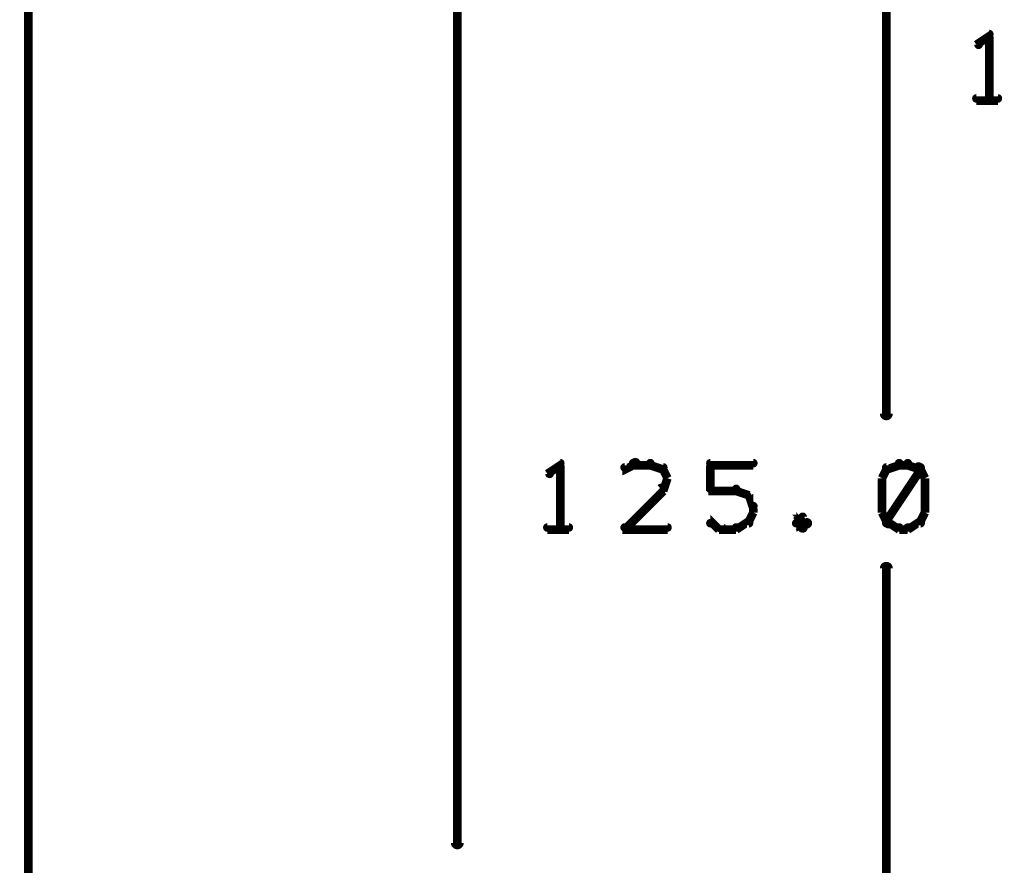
# Model space of a CAD drawing. Extents: x 35 to 575, y 26 to 553.
# Tile 37 of 125: x 260 to 283, y 229 to 248. Entities that reach past the tile are written whole.
import ezdxf

# ---------------------------------------------------------------- set-up
doc = ezdxf.new("R2010")
doc.units = 0
doc.layers.add('DIMENSIONS', color=3, linetype='CONTINUOUS')

msp = doc.modelspace()

# ---------------------------------------------------------------- linework, layer by layer
at = {"layer": 'DIMENSIONS', "color": 94}
for points in [[(280.1, 299.2, 0.1, 0.1, 1), (279.9, 299.2, 0, 0, 0), (280, 299.2, 0, 0, 0), (280, 299.2, 0.2, 0.2, 0), (280, 239.2, 0.2, 0.2, 0), (280, 239.2, 0, 0, 0), (280, 239.2, 0.1, 0.1, 0), (279.9, 239.2, 0.1, 0.1, 1), (280.1, 239.2, 0, 0, 0)], [(270.1, 279.2, 0.1, 0.1, 1), (269.9, 279.2, 0, 0, 0), (270, 279.2, 0, 0, 0), (270, 279.2, 0.2, 0.2, 0), (270, 229.2, 0.2, 0.2, 0), (270, 229.2, 0, 0, 0), (270, 229.2, 0.1, 0.1, 0), (269.9, 229.2, 0.1, 0.1, 1), (270.1, 229.2, 0, 0, 0)], [(260.1, 259.2, 0.1, 0.1, 1), (259.9, 259.2, 0, 0, 0), (260, 259.2, 0, 0, 0), (260, 259.2, 0.2, 0.2, 0), (260, 219.2, 0.2, 0.2, 0), (260, 219.2, 0, 0, 0), (260, 219.2, 0.1, 0.1, 0), (259.9, 219.2, 0.1, 0.1, 1), (260.1, 219.2, 0, 0, 0)], [(282.4, 248, 0.1, 0.1, 1), (282.4, 248.1, 0, 0, 0), (282.4, 248, 0, 0, 0), (282.4, 248, 0.2, 0.2, 0), (282.1, 247.8, 0.2, 0.2, 0), (282.1, 247.8, 0, 0, 0), (282.1, 247.8, 0.1, 0.1, 0), (282.1, 247.8, 0.1, 0.1, 1), (282.2, 247.8, 0, 0, 0)], [(282.4, 246.5, 0.1, 0.1, 1), (282.4, 246.5, 0, 0, 0), (282.4, 246.5, 0, 0, 0), (282.4, 246.5, 0.2, 0.2, 0), (282.4, 248, 0.2, 0.2, 0), (282.4, 248, 0, 0, 0), (282.4, 248, 0.1, 0.1, 0), (282.4, 248, 0.1, 0.1, 1), (282.4, 248, 0, 0, 0)], [(282.1, 246.6, 0.1, 0.1, 1), (282.1, 246.5, 0, 0, 0), (282.1, 246.5, 0, 0, 0), (282.1, 246.5, 0.2, 0.2, 0), (282.6, 246.5, 0.2, 0.2, 0), (282.6, 246.5, 0, 0, 0), (282.6, 246.5, 0.1, 0.1, 0), (282.6, 246.5, 0.1, 0.1, 1), (282.6, 246.6, 0, 0, 0)], [(272.4, 238, 0.1, 0.1, 1), (272.4, 238.1, 0, 0, 0), (272.4, 238, 0, 0, 0), (272.4, 238, 0.2, 0.2, 0), (272.1, 237.8, 0.2, 0.2, 0), (272.1, 237.8, 0, 0, 0), (272.1, 237.8, 0.1, 0.1, 0), (272.1, 237.8, 0.1, 0.1, 1), (272.2, 237.8, 0, 0, 0)], [(272.4, 236.5, 0.1, 0.1, 1), (272.4, 236.5, 0, 0, 0), (272.4, 236.5, 0, 0, 0), (272.4, 236.5, 0.2, 0.2, 0), (272.4, 238, 0.2, 0.2, 0), (272.4, 238, 0, 0, 0), (272.4, 238, 0.1, 0.1, 0), (272.4, 238, 0.1, 0.1, 1), (272.4, 238, 0, 0, 0)], [(274.2, 238, 0.1, 0.1, 1), (274.1, 238.1, 0, 0, 0), (274.1, 238, 0, 0, 0), (274.1, 238, 0.2, 0.2, 0), (273.9, 237.9, 0.2, 0.2, 0), (273.9, 237.9, 0, 0, 0), (273.9, 237.9, 0.1, 0.1, 0), (273.9, 238, 0.1, 0.1, 1), (273.9, 237.9, 0, 0, 0)], [(274.5, 238, 0.1, 0.1, 1), (274.5, 238.1, 0, 0, 0), (274.5, 238, 0, 0, 0), (274.5, 238, 0.2, 0.2, 0), (274.1, 238, 0.2, 0.2, 0), (274.1, 238, 0, 0, 0), (274.1, 238, 0.1, 0.1, 0), (274.1, 238.1, 0.1, 0.1, 1), (274.1, 238, 0, 0, 0)], [(274.8, 237.9, 0.1, 0.1, 1), (274.8, 238, 0, 0, 0), (274.8, 237.9, 0, 0, 0), (274.8, 237.9, 0.2, 0.2, 0), (274.5, 238, 0.2, 0.2, 0), (274.5, 238, 0, 0, 0), (274.5, 238, 0.1, 0.1, 0), (274.5, 238.1, 0.1, 0.1, 1), (274.5, 238, 0, 0, 0)], [(274.9, 237.7, 0.1, 0.1, 1), (274.9, 237.7, 0, 0, 0), (274.9, 237.7, 0, 0, 0), (274.9, 237.7, 0.2, 0.2, 0), (274.8, 237.9, 0.2, 0.2, 0), (274.8, 237.9, 0, 0, 0), (274.8, 237.9, 0.1, 0.1, 0), (274.8, 237.9, 0.1, 0.1, 1), (274.7, 237.9, 0, 0, 0)], [(275.9, 238.1, 0.1, 0.1, 1), (275.9, 238, 0, 0, 0), (275.9, 238, 0, 0, 0), (275.9, 238, 0.2, 0.2, 0), (276.9, 238, 0.2, 0.2, 0), (276.9, 238, 0, 0, 0), (276.9, 238, 0.1, 0.1, 0), (276.9, 238, 0.1, 0.1, 1), (276.9, 238.1, 0, 0, 0)], [(275.9, 237.4, 0.1, 0.1, 1), (275.9, 237.4, 0, 0, 0), (275.9, 237.4, 0, 0, 0), (275.9, 237.4, 0.2, 0.2, 0), (275.9, 238, 0.2, 0.2, 0), (275.9, 238, 0, 0, 0), (275.9, 238, 0.1, 0.1, 0), (275.9, 238, 0.1, 0.1, 1), (275.9, 238, 0, 0, 0)], [(280.1, 237.9, 0.1, 0.1, 1), (280, 237.9, 0, 0, 0), (280, 237.9, 0, 0, 0), (280, 237.9, 0.2, 0.2, 0), (279.9, 237.7, 0.2, 0.2, 0), (279.9, 237.7, 0, 0, 0), (279.9, 237.7, 0.1, 0.1, 0), (279.9, 237.7, 0.1, 0.1, 1), (279.9, 237.7, 0, 0, 0)], [(280.3, 238, 0.1, 0.1, 1), (280.3, 238.1, 0, 0, 0), (280.3, 238, 0, 0, 0), (280.3, 238, 0.2, 0.2, 0), (280, 237.9, 0.2, 0.2, 0), (280, 237.9, 0, 0, 0), (280, 237.9, 0.1, 0.1, 0), (280, 238, 0.1, 0.1, 1), (280, 237.9, 0, 0, 0)], [(280, 236.7, 0.1, 0.1, 1), (280.1, 236.6, 0, 0, 0), (280, 236.7, 0, 0, 0), (280, 236.7, 0.2, 0.2, 0), (280.8, 237.9, 0.2, 0.2, 0), (280.8, 237.9, 0, 0, 0), (280.8, 237.9, 0.1, 0.1, 0), (280.8, 237.9, 0.1, 0.1, 1), (280.7, 238, 0, 0, 0)], [(280.5, 238, 0.1, 0.1, 1), (280.5, 238.1, 0, 0, 0), (280.5, 238, 0, 0, 0), (280.5, 238, 0.2, 0.2, 0), (280.3, 238, 0.2, 0.2, 0), (280.3, 238, 0, 0, 0), (280.3, 238, 0.1, 0.1, 0), (280.3, 238.1, 0.1, 0.1, 1), (280.3, 238, 0, 0, 0)], [(280.8, 237.9, 0.1, 0.1, 1), (280.8, 238, 0, 0, 0), (280.8, 237.9, 0, 0, 0), (280.8, 237.9, 0.2, 0.2, 0), (280.5, 238, 0.2, 0.2, 0), (280.5, 238, 0, 0, 0), (280.5, 238, 0.1, 0.1, 0), (280.5, 238.1, 0.1, 0.1, 1), (280.5, 238, 0, 0, 0)], [(280.9, 237.7, 0.1, 0.1, 1), (280.9, 237.7, 0, 0, 0), (280.9, 237.7, 0, 0, 0), (280.9, 237.7, 0.2, 0.2, 0), (280.8, 237.9, 0.2, 0.2, 0), (280.8, 237.9, 0, 0, 0), (280.8, 237.9, 0.1, 0.1, 0), (280.8, 237.9, 0.1, 0.1, 1), (280.7, 237.9, 0, 0, 0)], [(274.7, 237.4, 0.1, 0.1, 1), (274.8, 237.4, 0, 0, 0), (274.8, 237.4, 0, 0, 0), (274.8, 237.4, 0.2, 0.2, 0), (274.9, 237.7, 0.2, 0.2, 0), (274.9, 237.7, 0, 0, 0), (274.9, 237.7, 0.1, 0.1, 0), (274.9, 237.7, 0.1, 0.1, 1), (274.9, 237.7, 0, 0, 0)], [(279.9, 237.7, 0.1, 0.1, 1), (279.9, 237.7, 0, 0, 0), (279.9, 237.7, 0, 0, 0), (279.9, 237.7, 0.2, 0.2, 0), (279.9, 236.9, 0.2, 0.2, 0), (279.9, 236.9, 0, 0, 0), (279.9, 236.9, 0.1, 0.1, 0), (279.9, 236.9, 0.1, 0.1, 1), (279.9, 236.9, 0, 0, 0)], [(280.9, 236.9, 0.1, 0.1, 1), (280.9, 236.9, 0, 0, 0), (280.9, 236.9, 0, 0, 0), (280.9, 236.9, 0.2, 0.2, 0), (280.9, 237.7, 0.2, 0.2, 0), (280.9, 237.7, 0, 0, 0), (280.9, 237.7, 0.1, 0.1, 0), (280.9, 237.7, 0.1, 0.1, 1), (280.9, 237.7, 0, 0, 0)], [(273.9, 236.6, 0.1, 0.1, 1), (273.9, 236.5, 0, 0, 0), (273.9, 236.5, 0, 0, 0), (273.9, 236.5, 0.2, 0.2, 0), (274.8, 237.4, 0.2, 0.2, 0), (274.8, 237.4, 0, 0, 0), (274.8, 237.4, 0.1, 0.1, 0), (274.8, 237.4, 0.1, 0.1, 1), (274.7, 237.5, 0, 0, 0)], [(276.5, 237.4, 0.1, 0.1, 1), (276.5, 237.5, 0, 0, 0), (276.5, 237.4, 0, 0, 0), (276.5, 237.4, 0.2, 0.2, 0), (275.9, 237.4, 0.2, 0.2, 0), (275.9, 237.4, 0, 0, 0), (275.9, 237.4, 0.1, 0.1, 0), (275.9, 237.5, 0.1, 0.1, 1), (275.9, 237.4, 0, 0, 0)], [(276.8, 237.3, 0.1, 0.1, 1), (276.8, 237.3, 0, 0, 0), (276.8, 237.3, 0, 0, 0), (276.8, 237.3, 0.2, 0.2, 0), (276.5, 237.4, 0.2, 0.2, 0), (276.5, 237.4, 0, 0, 0), (276.5, 237.4, 0.1, 0.1, 0), (276.5, 237.5, 0.1, 0.1, 1), (276.5, 237.4, 0, 0, 0)], [(276.9, 237, 0.1, 0.1, 1), (276.9, 237.1, 0, 0, 0), (276.9, 237, 0, 0, 0), (276.9, 237, 0.2, 0.2, 0), (276.8, 237.3, 0.2, 0.2, 0), (276.8, 237.3, 0, 0, 0), (276.8, 237.3, 0.1, 0.1, 0), (276.8, 237.3, 0.1, 0.1, 1), (276.7, 237.3, 0, 0, 0)], [(276.9, 236.9, 0.1, 0.1, 1), (276.9, 236.9, 0, 0, 0), (276.9, 236.9, 0, 0, 0), (276.9, 236.9, 0.2, 0.2, 0), (276.9, 237, 0.2, 0.2, 0), (276.9, 237, 0, 0, 0), (276.9, 237, 0.1, 0.1, 0), (276.9, 237, 0.1, 0.1, 1), (276.9, 237, 0, 0, 0)], [(276.5, 236.6, 0.1, 0.1, 1), (276.5, 236.5, 0, 0, 0), (276.5, 236.5, 0, 0, 0), (276.5, 236.5, 0.2, 0.2, 0), (276.8, 236.7, 0.2, 0.2, 0), (276.8, 236.7, 0, 0, 0), (276.8, 236.7, 0.1, 0.1, 0), (276.8, 236.6, 0.1, 0.1, 1), (276.8, 236.7, 0, 0, 0)], [(276.7, 236.7, 0.1, 0.1, 1), (276.8, 236.7, 0, 0, 0), (276.8, 236.7, 0, 0, 0), (276.8, 236.7, 0.2, 0.2, 0), (276.9, 236.9, 0.2, 0.2, 0), (276.9, 236.9, 0, 0, 0), (276.9, 236.9, 0.1, 0.1, 0), (276.9, 236.9, 0.1, 0.1, 1), (276.9, 236.9, 0, 0, 0)], [(278.1, 236.8, 0.1, 0.1, 1), (278, 236.8, 0, 0, 0), (278, 236.8, 0, 0, 0), (278, 236.8, 0.2, 0.2, 0), (277.9, 236.7, 0.2, 0.2, 0), (277.9, 236.7, 0, 0, 0), (277.9, 236.7, 0.1, 0.1, 0), (277.9, 236.7, 0.1, 0.1, 1), (277.9, 236.6, 0, 0, 0)], [(277.9, 236.7, 0.1, 0.1, 1), (277.9, 236.6, 0, 0, 0), (277.9, 236.7, 0, 0, 0), (277.9, 236.7, 0.2, 0.2, 0), (278, 236.5, 0.2, 0.2, 0), (278, 236.5, 0, 0, 0), (278, 236.5, 0.1, 0.1, 0), (278, 236.5, 0.1, 0.1, 1), (278.1, 236.6, 0, 0, 0)], [(278.1, 236.6, 0.1, 0.1, 1), (278.2, 236.7, 0, 0, 0), (278.1, 236.7, 0, 0, 0), (278.1, 236.7, 0.2, 0.2, 0), (278, 236.8, 0.2, 0.2, 0), (278, 236.8, 0, 0, 0), (278, 236.8, 0.1, 0.1, 0), (278.1, 236.8, 0.1, 0.1, 1), (278, 236.8, 0, 0, 0)], [(279.9, 236.9, 0.1, 0.1, 1), (279.9, 236.9, 0, 0, 0), (279.9, 236.9, 0, 0, 0), (279.9, 236.9, 0.2, 0.2, 0), (280, 236.7, 0.2, 0.2, 0), (280, 236.7, 0, 0, 0), (280, 236.7, 0.1, 0.1, 0), (280, 236.7, 0.1, 0.1, 1), (280.1, 236.7, 0, 0, 0)], [(280.5, 236.6, 0.1, 0.1, 1), (280.5, 236.5, 0, 0, 0), (280.5, 236.5, 0, 0, 0), (280.5, 236.5, 0.2, 0.2, 0), (280.8, 236.7, 0.2, 0.2, 0), (280.8, 236.7, 0, 0, 0), (280.8, 236.7, 0.1, 0.1, 0), (280.8, 236.6, 0.1, 0.1, 1), (280.8, 236.7, 0, 0, 0)], [(280.7, 236.7, 0.1, 0.1, 1), (280.8, 236.7, 0, 0, 0), (280.8, 236.7, 0, 0, 0), (280.8, 236.7, 0.2, 0.2, 0), (280.9, 236.9, 0.2, 0.2, 0), (280.9, 236.9, 0, 0, 0), (280.9, 236.9, 0.1, 0.1, 0), (280.9, 236.9, 0.1, 0.1, 1), (280.9, 236.9, 0, 0, 0)], [(272.1, 236.6, 0.1, 0.1, 1), (272.1, 236.5, 0, 0, 0), (272.1, 236.5, 0, 0, 0), (272.1, 236.5, 0.2, 0.2, 0), (272.6, 236.5, 0.2, 0.2, 0), (272.6, 236.5, 0, 0, 0), (272.6, 236.5, 0.1, 0.1, 0), (272.6, 236.5, 0.1, 0.1, 1), (272.6, 236.6, 0, 0, 0)], [(274.9, 236.5, 0.1, 0.1, 1), (274.9, 236.6, 0, 0, 0), (274.9, 236.5, 0, 0, 0), (274.9, 236.5, 0.2, 0.2, 0), (273.9, 236.5, 0.2, 0.2, 0), (273.9, 236.5, 0, 0, 0), (273.9, 236.5, 0.1, 0.1, 0), (273.9, 236.6, 0.1, 0.1, 1), (273.9, 236.5, 0, 0, 0)], [(275.9, 236.7, 0.1, 0.1, 1), (275.9, 236.6, 0, 0, 0), (275.9, 236.7, 0, 0, 0), (275.9, 236.7, 0.2, 0.2, 0), (276.1, 236.5, 0.2, 0.2, 0), (276.1, 236.5, 0, 0, 0), (276.1, 236.5, 0.1, 0.1, 0), (276.1, 236.5, 0.1, 0.1, 1), (276.2, 236.6, 0, 0, 0)], [(276.1, 236.6, 0.1, 0.1, 1), (276.1, 236.5, 0, 0, 0), (276.1, 236.5, 0, 0, 0), (276.1, 236.5, 0.2, 0.2, 0), (276.5, 236.5, 0.2, 0.2, 0), (276.5, 236.5, 0, 0, 0), (276.5, 236.5, 0.1, 0.1, 0), (276.5, 236.5, 0.1, 0.1, 1), (276.5, 236.6, 0, 0, 0)], [(278, 236.6, 0.1, 0.1, 1), (278.1, 236.5, 0, 0, 0), (278, 236.5, 0, 0, 0), (278, 236.5, 0.2, 0.2, 0), (278.1, 236.7, 0.2, 0.2, 0), (278.1, 236.7, 0, 0, 0), (278.1, 236.7, 0.1, 0.1, 0), (278.2, 236.6, 0.1, 0.1, 1), (278.1, 236.7, 0, 0, 0)], [(280, 236.7, 0.1, 0.1, 1), (280, 236.6, 0, 0, 0), (280, 236.7, 0, 0, 0), (280, 236.7, 0.2, 0.2, 0), (280.3, 236.5, 0.2, 0.2, 0), (280.3, 236.5, 0, 0, 0), (280.3, 236.5, 0.1, 0.1, 0), (280.3, 236.5, 0.1, 0.1, 1), (280.3, 236.6, 0, 0, 0)], [(280.3, 236.6, 0.1, 0.1, 1), (280.3, 236.5, 0, 0, 0), (280.3, 236.5, 0, 0, 0), (280.3, 236.5, 0.2, 0.2, 0), (280.5, 236.5, 0.2, 0.2, 0), (280.5, 236.5, 0, 0, 0), (280.5, 236.5, 0.1, 0.1, 0), (280.5, 236.5, 0.1, 0.1, 1), (280.5, 236.6, 0, 0, 0)], [(279.9, 175.8, 0.1, 0.1, 1), (280.1, 175.8, 0, 0, 0), (280, 175.8, 0, 0, 0), (280, 175.8, 0.2, 0.2, 0), (280, 235.6, 0.2, 0.2, 0), (280, 235.6, 0, 0, 0), (280, 235.6, 0.1, 0.1, 0), (280.1, 235.6, 0.1, 0.1, 1), (279.9, 235.6, 0, 0, 0)]]:
    msp.add_lwpolyline(points, format="xyseb", dxfattribs=at)

doc.saveas('drawing.dxf')
